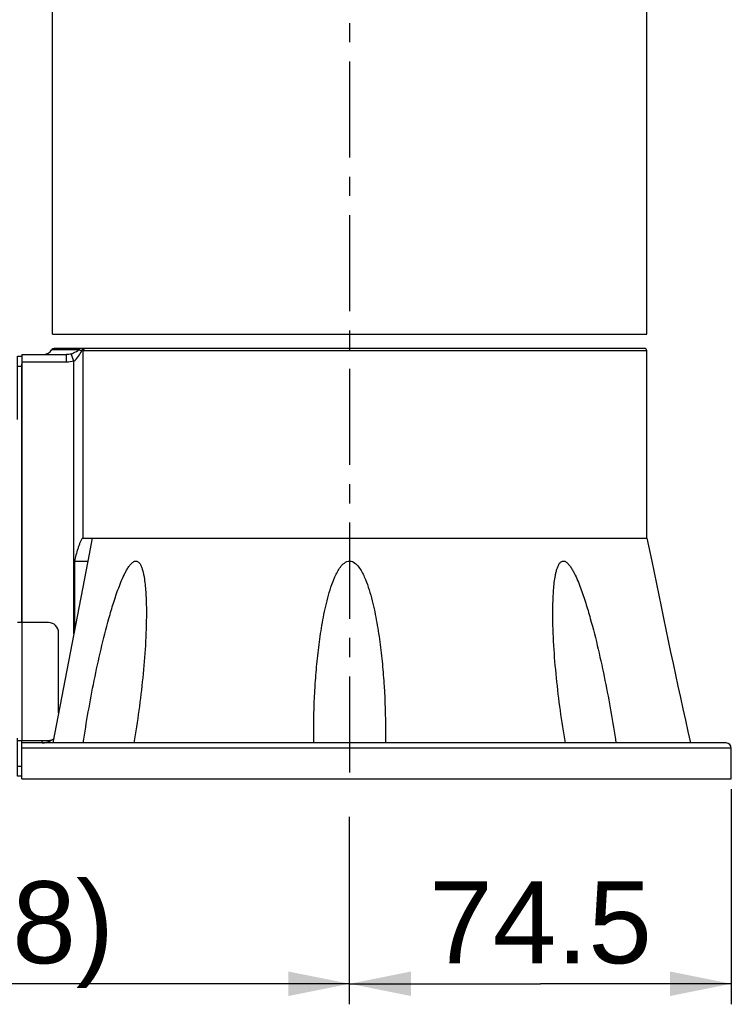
# Model space of a CAD drawing. Header units: millimetres. Extents: x 12 to 2508, y 25 to 1770.
# Tile 21 of 52: x 1878 to 2016, y 303 to 495. Entities that reach past the tile are written whole.
import ezdxf

# ---------------------------------------------------------------- set-up
doc = ezdxf.new("R2010")
doc.units = ezdxf.units.MM
doc.linetypes.add('CENTER', pattern=[0.6, 0.375, -0.075, 0.075, -0.075])
for name, color, linetype in [('ARM1_ABL15', 7, 'Continuous'), ('ARM1_PIPE_PBL16', 7, 'Continuous'), ('COVER_J_ABL45', 7, 'Continuous'), ('COVER_M_PBL56', 7, 'Continuous'), ('FLANGE_B_PBL47', 7, 'Continuous'), ('HOLDER_M_PBL51', 7, 'Continuous'), ('MODULE_M_ABL50', 7, 'Continuous'), ('PLATE_J_PBL48', 7, 'Continuous'), ('오른쪽_7_VBL10', 7, 'Continuous')]:
    doc.layers.add(name, color=color, linetype=linetype)
doc.styles.get("Standard").update_dxf_attribs({"font": 'arial.ttf'})
doc.dimstyles.new('DIMSTYLE_4', dxfattribs={"dimtxt": 16, "dimasz": 12, "dimexe": 1, "dimexo": 0.5, "dimgap": 1, "dimtad": 1, "dimdsep": 46, "dimtxsty": 'Standard', "dimblk": '_FILLED', "dimblk1": '_FILLED', "dimblk2": '_FILLED', "dimcen": 0.09, "dimclrt": 134, "dimazin": 2, "dimtp": 0.5, "dimtm": 0.5, "dimtfac": 1, "dimtofl": 0, "dimtmove": 0, "dimatfit": 3, "dimldrblk": '_FILLED', "dimfxl": 1, "dimtolj": 1, "dimarcsym": 0})
doc.dimstyles.new('DIMSTYLE_7', dxfattribs={"dimtxt": 10, "dimasz": 6, "dimexe": 1, "dimexo": 0.5, "dimtad": 1, "dimdsep": 46, "dimtxsty": 'Standard', "dimblk": '_FILLED', "dimblk1": '_FILLED', "dimblk2": '_FILLED', "dimcen": 0.09, "dimclrt": 134, "dimazin": 2, "dimtp": 0.2, "dimtm": 0.2, "dimtfac": 1, "dimtofl": 0, "dimtmove": 0, "dimatfit": 1, "dimldrblk": '_FILLED', "dimfxl": 1, "dimtolj": 1, "dimarcsym": 0})

# ---------------------------------------------------------------- blocks, each defined once
blk = doc.blocks.new('_FILLED')
at = {"color": 0, "linetype": 'ByBlock'}
blk.add_solid([(0, 0), (-1, 0.2), (-1, -0.2)], dxfattribs=at)
blk = doc.blocks.new('*D22')
at = {"color": 134, "transparency": 16777216}
for p, q in [((2782.96, 640.6), (2782.96, 598.6)), ((2708.46, 598.6), (2708.46, 635.16)), ((2708.46, 602.6), (2745.71, 602.6)), ((2782.96, 602.6), (2745.71, 602.6))]:
    blk.add_line(p, q, dxfattribs=at)
at = {"color": 134, "transparency": 16777216, "xscale": 12, "yscale": 12, "zscale": 12, "rotation": 180}
blk.add_blockref('_FILLED', (2708.46, 602.6), dxfattribs=at)
at = {"color": 134, "transparency": 16777216, "xscale": 12, "yscale": 12, "zscale": 12}
blk.add_blockref('_FILLED', (2782.96, 602.6), dxfattribs=at)
at = {"color": 134, "transparency": 16777216, "insert": (2745.71, 622.6), "char_height": 16, "width": 41.6593, "attachment_point": 2, "line_spacing_factor": 0.9}
blk.add_mtext('74.5', dxfattribs=at)
blk = doc.blocks.new('*D23')
at = {"color": 134, "transparency": 16777216}
for p, q in [((2545.66, 665.71), (2545.66, 598.6)), ((2708.46, 602.6), (2708.46, 606.6)), ((2545.66, 602.6), (2627.06, 602.6)), ((2708.46, 602.6), (2627.06, 602.6))]:
    blk.add_line(p, q, dxfattribs=at)
at = {"color": 134, "transparency": 16777216, "xscale": 12, "yscale": 12, "zscale": 12, "rotation": 180}
blk.add_blockref('_FILLED', (2545.66, 602.6), dxfattribs=at)
at = {"color": 134, "transparency": 16777216, "xscale": 12, "yscale": 12, "zscale": 12}
blk.add_blockref('_FILLED', (2708.46, 602.6), dxfattribs=at)
at = {"color": 134, "transparency": 16777216, "insert": (2627.06, 622.6), "char_height": 16, "width": 67.437, "attachment_point": 2, "line_spacing_factor": 0.9}
blk.add_mtext('(162.8)', dxfattribs=at)
blk = doc.blocks.new('PLATE_J_PBL48', base_point=(2647.66, 684.1))
at = {"layer": 'PLATE_J_PBL48', "color": 7}
for p, q in [((2643.66, 725.1), (2644.46, 725.1)), ((2643.66, 712.7), (2643.66, 725.1)), ((2644.46, 673.1), (2644.46, 723.62)), ((2649.66, 673.1), (2643.66, 673.1)), ((2651.66, 655.5), (2651.66, 671.1)), ((2643.66, 643.1), (2643.66, 650.51)), ((2643.66, 650.1), (2649.66, 650.1)), ((2644.46, 649.6), (2644.46, 650.1)), ((2644.46, 643.1), (2643.66, 643.1))]:
    blk.add_line(p, q, dxfattribs=at)
at = {"layer": 'PLATE_J_PBL48', "color": 2}
for p, q in [((2644.46, 723.1), (2643.66, 723.1)), ((2644.46, 673.1), (2644.46, 650.1)), ((2643.66, 645.1), (2644.46, 645.1))]:
    blk.add_line(p, q, dxfattribs=at)
at = {"layer": 'PLATE_J_PBL48', "color": 7}
for centre, start, end in [((2649.66, 671.1), 0, 90), ((2649.66, 652.1), 270, 300.454)]:
    blk.add_arc(centre, 2, start, end, dxfattribs=at)
blk = doc.blocks.new('COVER_J_ABL45', base_point=(2598.66, 684.1))
at = {"layer": 'PLATE_J_PBL48'}
blk.add_blockref('PLATE_J_PBL48', (2647.66, 684.1), dxfattribs=at)
blk = doc.blocks.new('FLANGE_B_PBL47', base_point=(2713.71, 685))
at = {"layer": 'FLANGE_B_PBL47', "color": 2}
for p, q in [((2650.33, 726.36), (2655.66, 726.36)), ((2653.22, 723.9), (2653.22, 725.4)), ((2654.62, 724.14), (2654.11, 725.54)), ((2766.46, 726.1), (2656.19, 726.1)), ((2656.42, 689.6), (2656.42, 726.1)), ((2653.22, 723.9), (2644.46, 723.9)), ((2654.62, 670.91), (2654.62, 724.14)), ((2658.23, 689.6), (2657.36, 685.08)), ((2782.96, 648.6), (2644.46, 648.6))]:
    blk.add_line(p, q, dxfattribs=at)
at = {"layer": 'FLANGE_B_PBL47', "color": 7}
for p, q in [((2765.96, 726.6), (2650.76, 726.6)), ((2644.46, 725.4), (2653.22, 725.4)), ((2644.46, 725.4), (2644.46, 673.1)), ((2766.46, 689.6), (2766.46, 726.1)), ((2656.42, 689.6), (2766.46, 689.6)), ((2766.46, 689.6), (2767.46, 685.1)), ((2657.36, 685.1), (2650.52, 649.6)), ((2654.79, 685.08), (2657.36, 685.08)), ((2654.79, 685.08), (2654.79, 671.74)), ((2767.46, 685.1), (2767.53, 684.74)), ((2767.46, 685.1), (2767.53, 684.75)), ((2701.48, 649.6), (2701.46, 651.98)), ((2715.46, 651.98), (2715.44, 649.6)), ((2781.96, 649.6), (2644.46, 649.6)), ((2644.46, 642.6), (2644.46, 649.6)), ((2648.46, 649.6), (2648.46, 650.1)), ((2782.96, 642.6), (2782.96, 648.6)), ((2644.46, 642.6), (2782.96, 642.6))]:
    blk.add_line(p, q, dxfattribs=at)
for centre, radius, start, end in [((2648.62, 727.4), 2, 270, 328.6677), ((2650.76, 726.1), 0.5, 90, 148.6677), ((2765.96, 726.1), 0.5, 0, 90), ((4167.35, 963.63), 1427.33, 191.25291, 192.70995), ((2648.46, 652.6), 3, 270, 305.2268), ((2781.96, 648.6), 1, 0, 90)]:
    blk.add_arc(centre, radius, start, end, dxfattribs=at)
at = {"layer": 'FLANGE_B_PBL47', "color": 2}
for points, knots in [([(2654.11, 725.54), (2654.27, 725.59), (2654.81, 725.81), (2655.31, 726.12), (2655.66, 726.36)], [0, 0, 0, 0, 0.280079, 1, 1, 1, 1]), ([(2655.66, 726.36), (2655.69, 726.34), (2655.86, 726.23), (2656.05, 726.17), (2656.19, 726.1)], [0, 0, 0, 0, 0.193539, 1, 1, 1, 1]), ([(2656.58, 726.6), (2656.48, 726.6), (2656.25, 726.46), (2656.19, 726.22), (2656.19, 726.1)], [0, 0, 0, 0, 0.457361, 1, 1, 1, 1]), ([(2656.87, 726.6), (2656.75, 726.6), (2656.5, 726.48), (2656.42, 726.22), (2656.42, 726.1)], [0, 0, 0, 0, 0.480867, 1, 1, 1, 1]), ([(2654.62, 724.14), (2654.99, 724.38), (2655.57, 725.02), (2655.98, 725.75), (2656.19, 726.1)], [0, 0, 0, 0, 0.517114, 1, 1, 1, 1])]:
    blk.add_open_spline(points, degree=3, knots=knots, dxfattribs=at)
for points in [[(2656.05, 726.6), (2655.9, 726.6), (2655.73, 726.49), (2655.66, 726.36)], [(2654.11, 725.54), (2653.83, 725.44), (2653.52, 725.4), (2653.22, 725.4)], [(2654.62, 724.14), (2654.18, 723.98), (2653.7, 723.9), (2653.22, 723.9)]]:
    blk.add_open_spline(points, degree=3, dxfattribs=at)
at = {"layer": 'FLANGE_B_PBL47', "color": 7}
for points, knots in [([(2654.79, 685.08), (2654.89, 685.49), (2655.11, 686.31), (2655.4, 687.34), (2655.66, 688.14), (2655.87, 688.72), (2656.07, 689.18), (2656.24, 689.47), (2656.36, 689.6), (2656.42, 689.6)], [0, 0, 0, 0, 0.263721, 0.526347, 0.656545, 0.784801, 0.90743, 0.961903, 1, 1, 1, 1]), ([(2656.47, 649.6), (2657.07, 653.68), (2658.51, 661.84), (2660.59, 670.94), (2662.35, 676.92), (2663.18, 679.38), (2663.94, 681.31), (2664.47, 682.49), (2664.95, 683.38), (2665.35, 684.02), (2665.79, 684.58), (2666.27, 685.03), (2666.91, 685.17), (2667.41, 684.79), (2667.71, 684.26), (2667.95, 683.65), (2668.14, 682.99), (2668.33, 682.07), (2668.51, 680.89), (2668.65, 679.44), (2668.76, 677.47), (2668.79, 675.98), (2668.79, 674.99)], [0, 0, 0, 0, 0.256761, 0.515331, 0.580121, 0.644819, 0.677043, 0.70903, 0.724836, 0.740379, 0.755395, 0.769211, 0.780906, 0.792368, 0.805132, 0.818799, 0.833001, 0.847544, 0.877267, 0.90753, 0.938135, 1, 1, 1, 1]), ([(2701.46, 651.98), (2701.46, 654.87), (2701.59, 659.22), (2702.04, 665.01), (2702.53, 669.33), (2703.09, 672.92), (2703.66, 675.77), (2704.17, 677.9), (2704.78, 679.99), (2705.42, 681.7), (2706.06, 683.02), (2706.64, 683.95), (2707.37, 684.78), (2708.46, 685.26), (2709.54, 684.78), (2710.27, 683.95), (2710.86, 683.02), (2711.5, 681.7), (2712.13, 679.99), (2712.74, 677.9), (2713.25, 675.77), (2713.82, 672.92), (2714.38, 669.33), (2714.87, 665.01), (2715.32, 659.22), (2715.46, 654.87), (2715.46, 651.98)], [0, 0, 0, 0, 0.124609, 0.18699, 0.249421, 0.311905, 0.343173, 0.374459, 0.405769, 0.437111, 0.45281, 0.468534, 0.484297, 0.500002, 0.515704, 0.531466, 0.547191, 0.562889, 0.594231, 0.625541, 0.656828, 0.688096, 0.750579, 0.81301, 0.875391, 1, 1, 1, 1]), ([(2748.12, 674.99), (2748.12, 675.98), (2748.15, 677.47), (2748.27, 679.44), (2748.4, 680.89), (2748.58, 682.07), (2748.77, 682.99), (2748.96, 683.65), (2749.2, 684.26), (2749.5, 684.79), (2750, 685.17), (2750.64, 685.03), (2751.12, 684.58), (2751.56, 684.02), (2751.96, 683.38), (2752.44, 682.49), (2752.97, 681.31), (2753.73, 679.38), (2754.56, 676.92), (2756.32, 670.94), (2758.4, 661.84), (2759.84, 653.68), (2760.44, 649.6)], [0, 0, 0, 0, 0.061865, 0.09247, 0.122733, 0.152456, 0.167, 0.181202, 0.194867, 0.207634, 0.219093, 0.230786, 0.244605, 0.259619, 0.275163, 0.290969, 0.322956, 0.35518, 0.419878, 0.484668, 0.743238, 1, 1, 1, 1]), ([(2668.79, 674.99), (2668.79, 670.76), (2668.21, 662.26), (2667.07, 653.82), (2666.34, 649.6)], [0, 0, 0, 0, 0.496538, 1, 1, 1, 1]), ([(2750.57, 649.6), (2749.84, 653.82), (2748.7, 662.26), (2748.12, 670.76), (2748.12, 674.99)], [0, 0, 0, 0, 0.503462, 1, 1, 1, 1])]:
    blk.add_open_spline(points, degree=3, knots=knots, dxfattribs=at)
blk = doc.blocks.new('HOLDER_M_PBL51', base_point=(2708.46, 783.48))
at = {"layer": 'HOLDER_M_PBL51', "color": 7}
for p, q in [((2650.46, 729.4), (2650.46, 837.5)), ((2766.46, 787.6), (2766.46, 837.5)), ((2650.46, 787.6), (2650.46, 787.6)), ((2766.46, 729.4), (2766.46, 787.6)), ((2650.46, 729.4), (2766.46, 729.4))]:
    blk.add_line(p, q, dxfattribs=at)
for centre, radius, start, end in [((2658.12, 837.5), 7.66, 179.4685, 180), ((2758.79, 837.5), 7.66, 0, 0.5444), ((2659.02, 837.67), 8.58, 193.0659, 199.9042), ((2757.67, 837.74), 8.81, 339.9743, 342.9706)]:
    blk.add_arc(centre, radius, start, end, dxfattribs=at)
blk.add_open_spline([(2650.46, 837.5), (2650.46, 836.9), (2650.53, 836.31), (2650.66, 835.73)], degree=3, dxfattribs=at)
for points, knots in [([(2766.1, 835.16), (2766.16, 835.35), (2766.36, 836.12), (2766.46, 836.91), (2766.46, 837.5)], [0, 0, 0, 0, 0.254783, 1, 1, 1, 1]), ([(2650.95, 834.75), (2651.43, 833.43), (2653.19, 830.74), (2657.26, 827.36), (2662.87, 824.28), (2669.93, 821.58), (2678.28, 819.34), (2691.2, 817.05), (2708.42, 815.95), (2725.65, 817.04), (2738.58, 819.33), (2746.94, 821.56), (2754.01, 824.26), (2759.62, 827.34), (2763.7, 830.72), (2765.47, 833.4), (2765.95, 834.72)], [0, 0, 0, 0, 0.033555, 0.074914, 0.125683, 0.186097, 0.255466, 0.332363, 0.499839, 0.667345, 0.744277, 0.813694, 0.874162, 0.924991, 0.966405, 1, 1, 1, 1])]:
    blk.add_open_spline(points, degree=3, knots=knots, dxfattribs=at)
blk = doc.blocks.new('COVER_M_PBL56', base_point=(2708.46, 848.87))
at = {"layer": 'COVER_M_PBL56', "color": 7}
for p, q in [((2743.33, 860.1), (2673.58, 860.1)), ((2650.46, 843.02), (2650.46, 837.65)), ((2766.46, 843.02), (2766.46, 837.65))]:
    blk.add_line(p, q, dxfattribs=at)
at = {"layer": 'COVER_M_PBL56', "color": 2}
blk.add_line((2746.62, 855.1), (2670.29, 855.1), dxfattribs=at)
at = {"layer": 'COVER_M_PBL56', "color": 7}
for centre, radius, start, end in [((2708.46, 783.1), 85, 115.8419, 131.4908), ((2673.58, 855.1), 5, 90, 115.8421), ((2743.33, 855.1), 5, 64.158, 90), ((2708.46, 783.1), 85, 48.5092, 64.1581), ((2655.46, 843.02), 5, 131.4912, 180), ((2761.46, 843.02), 5, 0, 48.5089)]:
    blk.add_arc(centre, radius, start, end, dxfattribs=at)
blk.add_ellipse((2708.46, 837.65), major_axis=(58, 0), ratio=0.362931, start_param=3.141593, end_param=6.283185, dxfattribs=at)
at = {"layer": 'COVER_M_PBL56', "color": 2}
for points, knots in [([(2671.4, 859.59), (2671.1, 859.45), (2670.54, 858.95), (2670.09, 857.85), (2670, 856.51), (2670.16, 855.58), (2670.29, 855.1)], [0, 0, 0, 0, 0.201918, 0.431382, 0.699194, 1, 1, 1, 1]), ([(2670.29, 855.1), (2670.29, 855.5), (2670.41, 856.98), (2671, 858.48), (2671.75, 859.25)], [0, 0, 0, 0, 0.273084, 1, 1, 1, 1]), ([(2671.75, 859.25), (2672, 859.5), (2672.56, 859.93), (2673.26, 860.1), (2673.58, 860.1)], [0, 0, 0, 0, 0.523456, 1, 1, 1, 1]), ([(2745.22, 859.19), (2744.96, 859.46), (2744.39, 859.92), (2743.67, 860.1), (2743.33, 860.1)], [0, 0, 0, 0, 0.524976, 1, 1, 1, 1]), ([(2746.62, 855.1), (2746.62, 855.49), (2746.5, 856.94), (2745.94, 858.41), (2745.22, 859.19)], [0, 0, 0, 0, 0.272258, 1, 1, 1, 1]), ([(2746.62, 855.1), (2746.75, 855.58), (2746.91, 856.52), (2746.82, 857.85), (2746.37, 858.95), (2745.81, 859.45), (2745.51, 859.6)], [0, 0, 0, 0, 0.300791, 0.568612, 0.798075, 1, 1, 1, 1]), ([(2670.29, 855.1), (2668.83, 854.45), (2666.05, 853.13), (2662.19, 851.05), (2658.83, 849.03), (2655.99, 847.16), (2653.98, 845.73), (2652.66, 844.75), (2651.9, 844.16), (2651.3, 843.7), (2650.87, 843.34), (2650.6, 843.15), (2650.49, 843.04), (2650.46, 843.02)], [0, 0, 0, 0, 0.206411, 0.39542, 0.564774, 0.711724, 0.832765, 0.882307, 0.923805, 0.956731, 0.980637, 0.995132, 1, 1, 1, 1]), ([(2766.46, 843.02), (2766.43, 843.05), (2766.31, 843.14), (2766.05, 843.35), (2765.61, 843.69), (2764.71, 844.4), (2763.19, 845.55), (2760.92, 847.16), (2758.08, 849.03), (2753.35, 851.88), (2749.42, 853.85), (2746.62, 855.1)], [0, 0, 0, 0, 0.004862, 0.019362, 0.043262, 0.076191, 0.167219, 0.28827, 0.435246, 0.604644, 1, 1, 1, 1])]:
    blk.add_open_spline(points, degree=3, knots=knots, dxfattribs=at)
blk = doc.blocks.new('MODULE_M_ABL50', base_point=(2708.46, 783.48))
at = {"layer": 'COVER_M_PBL56'}
blk.add_blockref('COVER_M_PBL56', (2708.46, 848.87), dxfattribs=at)
at = {"layer": 'HOLDER_M_PBL51'}
blk.add_blockref('HOLDER_M_PBL51', (2708.46, 783.48), dxfattribs=at)
blk = doc.blocks.new('ARM1_PIPE_PBL16', base_point=(2664.306, 334.217))
at = {"layer": 'ARM1_PIPE_PBL16', "color": 134}
dim = blk.add_linear_dim(base=(2545.656, 602.596), p1=(2708.456, 607.096), p2=(2545.656, 666.211), angle=180, text='(<>)', dimstyle='DIMSTYLE_4', dxfattribs=at)
dim.commit()
dim.dimension.update_dxf_attribs({"geometry": '*D23', "text_midpoint": (2627.056, 602.596), "dimtype": 128})
dim = blk.add_linear_dim(base=(2782.956, 602.596), p1=(2708.456, 635.655), p2=(2782.956, 641.096), dimstyle='DIMSTYLE_7', override={"dimpost": '<>'}, dxfattribs=at)
dim.commit()
dim.dimension.update_dxf_attribs({"geometry": '*D22', "text_midpoint": (2745.353, 602.596), "dimtype": 128})
blk = doc.blocks.new('ARM1_ABL15', base_point=(2664.31, 346.32))
at = {"layer": 'ARM1_PIPE_PBL16'}
blk.add_blockref('ARM1_PIPE_PBL16', (2664.31, 334.22), dxfattribs=at)
blk = doc.blocks.new('오른쪽_7_VBL10', base_point=(2664.31, 632.82))
at = {"layer": 'ARM1_ABL15'}
blk.add_blockref('ARM1_ABL15', (2664.31, 346.32), dxfattribs=at)
at = {"layer": 'COVER_J_ABL45'}
blk.add_blockref('COVER_J_ABL45', (2598.66, 684.1), dxfattribs=at)
at = {"layer": 'FLANGE_B_PBL47'}
blk.add_blockref('FLANGE_B_PBL47', (2713.71, 685), dxfattribs=at)
at = {"layer": 'MODULE_M_ABL50'}
blk.add_blockref('MODULE_M_ABL50', (2708.46, 783.48), dxfattribs=at)

msp = doc.modelspace()

# ---------------------------------------------------------------- linework, layer by layer
at = {"color": 1, "linetype": 'CENTER', "ltscale": 50}
msp.add_line((1942, 1387.22), (1942, 347.22), dxfattribs=at)

# ---------------------------------------------------------------- block references
at = {"layer": '오른쪽_7_VBL10'}
msp.add_blockref('오른쪽_7_VBL10', (1897.85, 337.44), dxfattribs=at)

doc.saveas('drawing.dxf')
